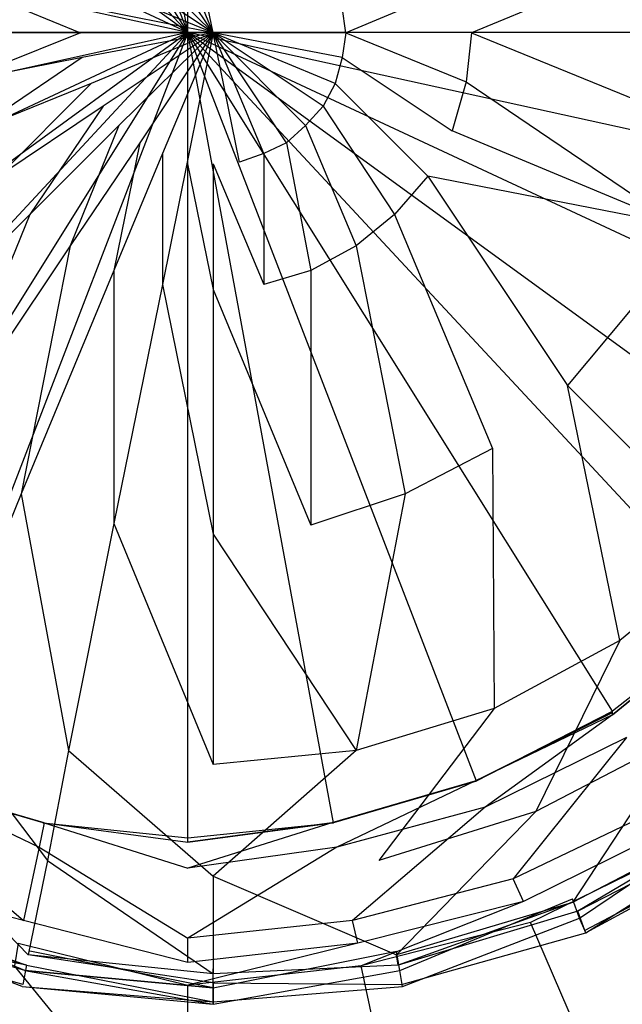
# Model space of a CAD drawing. Extents: x 0 to 1, y -1.5 to 0.
# Tile 8 of 18: x 0.4904 to 0.5249, y -0.705 to -0.6486. Entities that reach past the tile are written whole.
import ezdxf

# ---------------------------------------------------------------- set-up
doc = ezdxf.new("R2010")
doc.units = 0
doc.layers.add('L0_ABLAUF_INF_0___REPLACEMTFORE', color=7, linetype='CONTINUOUS')
doc.layers.add('L1_WANNE_0_N_6232W5____REPLACEM', color=7, linetype='CONTINUOUS')

msp = doc.modelspace()

# ---------------------------------------------------------------- linework, layer by layer
at = {"layer": 'L0_ABLAUF_INF_0___REPLACEMTFORE', "color": 8}
for points, invisible_edges in [([(0.501443, -0.641718, 0.027979), (0.499943, -0.641918, 0.027979), (0.501443, -0.649318, 0.027979), (0.501443, -0.641718, 0.027979)], 14), ([(0.502943, -0.641918, 0.027979), (0.501443, -0.641718, 0.027979), (0.501443, -0.649318, 0.027979), (0.502943, -0.641918, 0.027979)], 14), ([(0.501443, -0.649318, 0.027979), (0.498543, -0.642318, 0.027979), (0.497243, -0.643018, 0.027979), (0.501443, -0.649318, 0.027979)], 14), ([(0.501443, -0.649318, 0.027979), (0.499943, -0.641918, 0.027979), (0.498543, -0.642318, 0.027979), (0.501443, -0.649318, 0.027979)], 14), ([(0.504343, -0.642318, 0.027979), (0.502943, -0.641918, 0.027979), (0.501443, -0.649318, 0.027979), (0.504343, -0.642318, 0.027979)], 14), ([(0.505643, -0.643018, 0.027979), (0.504343, -0.642318, 0.027979), (0.501443, -0.649318, 0.027979), (0.505643, -0.643018, 0.027979)], 14), ([(0.501443, -0.649318, 0.027979), (0.497243, -0.643018, 0.027979), (0.496043, -0.643918, 0.027979), (0.501443, -0.649318, 0.027979)], 14), ([(0.506743, -0.643918, 0.027979), (0.505643, -0.643018, 0.027979), (0.501443, -0.649318, 0.027979), (0.506743, -0.643918, 0.027979)], 14), ([(0.501443, -0.649318, 0.027979), (0.496043, -0.643918, 0.027979), (0.495143, -0.645118, 0.027979), (0.501443, -0.649318, 0.027979)], 14), ([(0.507743, -0.645118, 0.027979), (0.506743, -0.643918, 0.027979), (0.501443, -0.649318, 0.027979), (0.507743, -0.645118, 0.027979)], 14), ([(0.516242, -0.649318, 0.027795), (0.529742, -0.643718, 0.027336), (0.515942, -0.646418, 0.027795), (0.516242, -0.649318, 0.027795)], 13), ([(0.529742, -0.643718, 0.027336), (0.516242, -0.649318, 0.027795), (0.530342, -0.649318, 0.027336), (0.529742, -0.643718, 0.027336)], 14), ([(0.501443, -0.649318, 0.027979), (0.495143, -0.645118, 0.027979), (0.494443, -0.646418, 0.027979), (0.501443, -0.649318, 0.027979)], 14), ([(0.508443, -0.646418, 0.027979), (0.507743, -0.645118, 0.027979), (0.501443, -0.649318, 0.027979), (0.508443, -0.646418, 0.027979)], 14), ([(0.493843, -0.649318, 0.027979), (0.486843, -0.646418, 0.027795), (0.486643, -0.649318, 0.027795), (0.493843, -0.649318, 0.027979)], 13), ([(0.486843, -0.646418, 0.027795), (0.493843, -0.649318, 0.027979), (0.493943, -0.647818, 0.027979), (0.486843, -0.646418, 0.027795)], 14), ([(0.501443, -0.649318, 0.027979), (0.494443, -0.646418, 0.027979), (0.493943, -0.647818, 0.027979), (0.501443, -0.649318, 0.027979)], 14), ([(0.508843, -0.647818, 0.027979), (0.508443, -0.646418, 0.027979), (0.501443, -0.649318, 0.027979), (0.508843, -0.647818, 0.027979)], 14), ([(0.509042, -0.649318, 0.027979), (0.515942, -0.646418, 0.027795), (0.508843, -0.647818, 0.027979), (0.509042, -0.649318, 0.027979)], 13), ([(0.515942, -0.646418, 0.027795), (0.509042, -0.649318, 0.027979), (0.516242, -0.649318, 0.027795), (0.515942, -0.646418, 0.027795)], 14), ([(0.501443, -0.649318, 0.027979), (0.493943, -0.647818, 0.027979), (0.493843, -0.649318, 0.027979), (0.501443, -0.649318, 0.027979)], 14), ([(0.509042, -0.649318, 0.027979), (0.508843, -0.647818, 0.027979), (0.501443, -0.649318, 0.027979), (0.509042, -0.649318, 0.027979)], 14), ([(0.486843, -0.652118, 0.027795), (0.493843, -0.649318, 0.027979), (0.486643, -0.649318, 0.027795), (0.486843, -0.652118, 0.027795)], 13), ([(0.493843, -0.649318, 0.027979), (0.486843, -0.652118, 0.027795), (0.493943, -0.650718, 0.027979), (0.493843, -0.649318, 0.027979)], 14), ([(0.501443, -0.649318, 0.027979), (0.493843, -0.649318, 0.027979), (0.493943, -0.650718, 0.027979), (0.501443, -0.649318, 0.027979)], 14), ([(0.501443, -0.649318, 0.027979), (0.493943, -0.650718, 0.027979), (0.494443, -0.652218, 0.027979), (0.501443, -0.649318, 0.027979)], 14), ([(0.501443, -0.649318, 0.027979), (0.494443, -0.652218, 0.027979), (0.495143, -0.653518, 0.027979), (0.501443, -0.649318, 0.027979)], 14), ([(0.501443, -0.649318, 0.027979), (0.495143, -0.653518, 0.027979), (0.496043, -0.654618, 0.027979), (0.501443, -0.649318, 0.027979)], 14), ([(0.501443, -0.649318, 0.027979), (0.496043, -0.654618, 0.027979), (0.497243, -0.655618, 0.027979), (0.501443, -0.649318, 0.027979)], 14), ([(0.501443, -0.649318, 0.027979), (0.497243, -0.655618, 0.027979), (0.498543, -0.656218, 0.027979), (0.501443, -0.649318, 0.027979)], 14), ([(0.501443, -0.649318, 0.027979), (0.498543, -0.656218, 0.027979), (0.499943, -0.656718, 0.027979), (0.501443, -0.649318, 0.027979)], 14), ([(0.501443, -0.649318, 0.027979), (0.499943, -0.656718, 0.027979), (0.501443, -0.656818, 0.027979), (0.501443, -0.649318, 0.027979)], 14), ([(0.509042, -0.649318, 0.027979), (0.501443, -0.649318, 0.027979), (0.508843, -0.650718, 0.027979), (0.509042, -0.649318, 0.027979)], 14), ([(0.508843, -0.650718, 0.027979), (0.501443, -0.649318, 0.027979), (0.508443, -0.652218, 0.027979), (0.508843, -0.650718, 0.027979)], 14), ([(0.508443, -0.652218, 0.027979), (0.501443, -0.649318, 0.027979), (0.507743, -0.653518, 0.027979), (0.508443, -0.652218, 0.027979)], 14), ([(0.507743, -0.653518, 0.027979), (0.501443, -0.649318, 0.027979), (0.506743, -0.654618, 0.027979), (0.507743, -0.653518, 0.027979)], 14), ([(0.506743, -0.654618, 0.027979), (0.501443, -0.649318, 0.027979), (0.505643, -0.655618, 0.027979), (0.506743, -0.654618, 0.027979)], 14), ([(0.505643, -0.655618, 0.027979), (0.501443, -0.649318, 0.027979), (0.504343, -0.656218, 0.027979), (0.505643, -0.655618, 0.027979)], 14), ([(0.504343, -0.656218, 0.027979), (0.501443, -0.649318, 0.027979), (0.502943, -0.656718, 0.027979), (0.504343, -0.656218, 0.027979)], 14), ([(0.502943, -0.656718, 0.027979), (0.501443, -0.649318, 0.027979), (0.501443, -0.656818, 0.027979), (0.502943, -0.656718, 0.027979)], 14), ([(0.515942, -0.652118, 0.027795), (0.509042, -0.649318, 0.027979), (0.508843, -0.650718, 0.027979), (0.515942, -0.652118, 0.027795)], 13), ([(0.509042, -0.649318, 0.027979), (0.515942, -0.652118, 0.027795), (0.516242, -0.649318, 0.027795), (0.509042, -0.649318, 0.027979)], 14), ([(0.529742, -0.654818, 0.027336), (0.516242, -0.649318, 0.027795), (0.515942, -0.652118, 0.027795), (0.529742, -0.654818, 0.027336)], 13), ([(0.516242, -0.649318, 0.027795), (0.529742, -0.654818, 0.027336), (0.530342, -0.649318, 0.027336), (0.516242, -0.649318, 0.027795)], 14), ([(0.487743, -0.654918, 0.027795), (0.493943, -0.650718, 0.027979), (0.486843, -0.652118, 0.027795), (0.487743, -0.654918, 0.027795)], 13), ([(0.493943, -0.650718, 0.027979), (0.487743, -0.654918, 0.027795), (0.494443, -0.652218, 0.027979), (0.493943, -0.650718, 0.027979)], 14), ([(0.515142, -0.654918, 0.027795), (0.508843, -0.650718, 0.027979), (0.508443, -0.652218, 0.027979), (0.515142, -0.654918, 0.027795)], 13), ([(0.508843, -0.650718, 0.027979), (0.515142, -0.654918, 0.027795), (0.515942, -0.652118, 0.027795), (0.508843, -0.650718, 0.027979)], 14), ([(0.489143, -0.657518, 0.027795), (0.494443, -0.652218, 0.027979), (0.487743, -0.654918, 0.027795), (0.489143, -0.657518, 0.027795)], 13), ([(0.494443, -0.652218, 0.027979), (0.489143, -0.657518, 0.027795), (0.495143, -0.653518, 0.027979), (0.494443, -0.652218, 0.027979)], 14), ([(0.513742, -0.657518, 0.027795), (0.508443, -0.652218, 0.027979), (0.507743, -0.653518, 0.027979), (0.513742, -0.657518, 0.027795)], 13), ([(0.508443, -0.652218, 0.027979), (0.513742, -0.657518, 0.027795), (0.515142, -0.654918, 0.027795), (0.508443, -0.652218, 0.027979)], 14), ([(0.528042, -0.660318, 0.027336), (0.515942, -0.652118, 0.027795), (0.515142, -0.654918, 0.027795), (0.528042, -0.660318, 0.027336)], 13), ([(0.515942, -0.652118, 0.027795), (0.528042, -0.660318, 0.027336), (0.529742, -0.654818, 0.027336), (0.515942, -0.652118, 0.027795)], 14), ([(0.490943, -0.659718, 0.027795), (0.495143, -0.653518, 0.027979), (0.489143, -0.657518, 0.027795), (0.490943, -0.659718, 0.027795)], 13), ([(0.495143, -0.653518, 0.027979), (0.490943, -0.659718, 0.027795), (0.496043, -0.654618, 0.027979), (0.495143, -0.653518, 0.027979)], 14), ([(0.511842, -0.659718, 0.027795), (0.507743, -0.653518, 0.027979), (0.506743, -0.654618, 0.027979), (0.511842, -0.659718, 0.027795)], 13), ([(0.507743, -0.653518, 0.027979), (0.511842, -0.659718, 0.027795), (0.513742, -0.657518, 0.027795), (0.507743, -0.653518, 0.027979)], 14), ([(0.493243, -0.661518, 0.027795), (0.496043, -0.654618, 0.027979), (0.490943, -0.659718, 0.027795), (0.493243, -0.661518, 0.027795)], 13), ([(0.496043, -0.654618, 0.027979), (0.493243, -0.661518, 0.027795), (0.497243, -0.655618, 0.027979), (0.496043, -0.654618, 0.027979)], 14), ([(0.509642, -0.661518, 0.027795), (0.506743, -0.654618, 0.027979), (0.505643, -0.655618, 0.027979), (0.509642, -0.661518, 0.027795)], 13), ([(0.506743, -0.654618, 0.027979), (0.509642, -0.661518, 0.027795), (0.511842, -0.659718, 0.027795), (0.506743, -0.654618, 0.027979)], 14), ([(0.528042, -0.660318, 0.027336), (0.515142, -0.654918, 0.027795), (0.513742, -0.657518, 0.027795), (0.528042, -0.660318, 0.027336)], 14), ([(0.495743, -0.662918, 0.027795), (0.497243, -0.655618, 0.027979), (0.493243, -0.661518, 0.027795), (0.495743, -0.662918, 0.027795)], 13), ([(0.497243, -0.655618, 0.027979), (0.495743, -0.662918, 0.027795), (0.498543, -0.656218, 0.027979), (0.497243, -0.655618, 0.027979)], 14), ([(0.507043, -0.662918, 0.027795), (0.505643, -0.655618, 0.027979), (0.504343, -0.656218, 0.027979), (0.507043, -0.662918, 0.027795)], 13), ([(0.505643, -0.655618, 0.027979), (0.507043, -0.662918, 0.027795), (0.509642, -0.661518, 0.027795), (0.505643, -0.655618, 0.027979)], 14), ([(0.498543, -0.663718, 0.027795), (0.498543, -0.656218, 0.027979), (0.495743, -0.662918, 0.027795), (0.498543, -0.663718, 0.027795)], 13), ([(0.498543, -0.656218, 0.027979), (0.498543, -0.663718, 0.027795), (0.499943, -0.656718, 0.027979), (0.498543, -0.656218, 0.027979)], 14), ([(0.504343, -0.663718, 0.027795), (0.504343, -0.656218, 0.027979), (0.502943, -0.656718, 0.027979), (0.504343, -0.663718, 0.027795)], 13), ([(0.504343, -0.656218, 0.027979), (0.504343, -0.663718, 0.027795), (0.507043, -0.662918, 0.027795), (0.504343, -0.656218, 0.027979)], 14), ([(0.501443, -0.664018, 0.027795), (0.499943, -0.656718, 0.027979), (0.498543, -0.663718, 0.027795), (0.501443, -0.664018, 0.027795)], 13), ([(0.499943, -0.656718, 0.027979), (0.501443, -0.664018, 0.027795), (0.501443, -0.656818, 0.027979), (0.499943, -0.656718, 0.027979)], 14), ([(0.501443, -0.656818, 0.027979), (0.504343, -0.663718, 0.027795), (0.502943, -0.656718, 0.027979), (0.501443, -0.656818, 0.027979)], 14), ([(0.504343, -0.663718, 0.027795), (0.501443, -0.656818, 0.027979), (0.501443, -0.664018, 0.027795), (0.504343, -0.663718, 0.027795)], 13), ([(0.489143, -0.657518, 0.027795), (0.481043, -0.669518, 0.027244), (0.490943, -0.659718, 0.027795), (0.489143, -0.657518, 0.027795)], 14), ([(0.521742, -0.669518, 0.027244), (0.513742, -0.657518, 0.027795), (0.511842, -0.659718, 0.027795), (0.521742, -0.669518, 0.027244)], 13), ([(0.528042, -0.660318, 0.027336), (0.513742, -0.657518, 0.027795), (0.525342, -0.665218, 0.027244), (0.528042, -0.660318, 0.027336)], 14), ([(0.513742, -0.657518, 0.027795), (0.521742, -0.669518, 0.027244), (0.525342, -0.665218, 0.027244), (0.513742, -0.657518, 0.027795)], 14), ([(0.485443, -0.673118, 0.027244), (0.490943, -0.659718, 0.027795), (0.481043, -0.669518, 0.027244), (0.485443, -0.673118, 0.027244)], 13), ([(0.490943, -0.659718, 0.027795), (0.485443, -0.673118, 0.027244), (0.493243, -0.661518, 0.027795), (0.490943, -0.659718, 0.027795)], 14), ([(0.517442, -0.673118, 0.027244), (0.511842, -0.659718, 0.027795), (0.509642, -0.661518, 0.027795), (0.517442, -0.673118, 0.027244)], 13), ([(0.511842, -0.659718, 0.027795), (0.517442, -0.673118, 0.027244), (0.521742, -0.669518, 0.027244), (0.511842, -0.659718, 0.027795)], 14), ([(0.490443, -0.675718, 0.027244), (0.493243, -0.661518, 0.027795), (0.485443, -0.673118, 0.027244), (0.490443, -0.675718, 0.027244)], 13), ([(0.493243, -0.661518, 0.027795), (0.490443, -0.675718, 0.027244), (0.495743, -0.662918, 0.027795), (0.493243, -0.661518, 0.027795)], 14), ([(0.512442, -0.675718, 0.027244), (0.509642, -0.661518, 0.027795), (0.507043, -0.662918, 0.027795), (0.512442, -0.675718, 0.027244)], 13), ([(0.509642, -0.661518, 0.027795), (0.512442, -0.675718, 0.027244), (0.517442, -0.673118, 0.027244), (0.509642, -0.661518, 0.027795)], 14), ([(0.495743, -0.677418, 0.027244), (0.495743, -0.662918, 0.027795), (0.490443, -0.675718, 0.027244), (0.495743, -0.677418, 0.027244)], 13), ([(0.495743, -0.662918, 0.027795), (0.495743, -0.677418, 0.027244), (0.498543, -0.663718, 0.027795), (0.495743, -0.662918, 0.027795)], 14), ([(0.507043, -0.677518, 0.027244), (0.507043, -0.662918, 0.027795), (0.504343, -0.663718, 0.027795), (0.507043, -0.677518, 0.027244)], 13), ([(0.507043, -0.662918, 0.027795), (0.507043, -0.677518, 0.027244), (0.512442, -0.675718, 0.027244), (0.507043, -0.662918, 0.027795)], 14), ([(0.501443, -0.678018, 0.027244), (0.498543, -0.663718, 0.027795), (0.495743, -0.677418, 0.027244), (0.501443, -0.678018, 0.027244)], 13), ([(0.498543, -0.663718, 0.027795), (0.501443, -0.678018, 0.027244), (0.501443, -0.664018, 0.027795), (0.498543, -0.663718, 0.027795)], 14), ([(0.501443, -0.664018, 0.027795), (0.507043, -0.677518, 0.027244), (0.504343, -0.663718, 0.027795), (0.501443, -0.664018, 0.027795)], 14), ([(0.507043, -0.677518, 0.027244), (0.501443, -0.664018, 0.027795), (0.501443, -0.678018, 0.027244), (0.507043, -0.677518, 0.027244)], 13), ([(0.531142, -0.678918, 0.026509), (0.525342, -0.665218, 0.027244), (0.521742, -0.669518, 0.027244), (0.531142, -0.678918, 0.026509)], 13), ([(0.524742, -0.684118, 0.026417), (0.521742, -0.669518, 0.027244), (0.517442, -0.673118, 0.027244), (0.524742, -0.684118, 0.026417)], 14), ([(0.531142, -0.678918, 0.026509), (0.521742, -0.669518, 0.027244), (0.524742, -0.684118, 0.026417), (0.531142, -0.678918, 0.026509)], 14), ([(0.485443, -0.673118, 0.027244), (0.485343, -0.688018, 0.026417), (0.490443, -0.675718, 0.027244), (0.485443, -0.673118, 0.027244)], 14), ([(0.517542, -0.688018, 0.026417), (0.517442, -0.673118, 0.027244), (0.512442, -0.675718, 0.027244), (0.517542, -0.688018, 0.026417)], 13), ([(0.517442, -0.673118, 0.027244), (0.517542, -0.688018, 0.026417), (0.524742, -0.684118, 0.026417), (0.517442, -0.673118, 0.027244)], 14), ([(0.493143, -0.690418, 0.026417), (0.490443, -0.675718, 0.027244), (0.485343, -0.688018, 0.026417), (0.493143, -0.690418, 0.026417)], 13), ([(0.490443, -0.675718, 0.027244), (0.493143, -0.690418, 0.026417), (0.495743, -0.677418, 0.027244), (0.490443, -0.675718, 0.027244)], 14), ([(0.509642, -0.690418, 0.026417), (0.512442, -0.675718, 0.027244), (0.507043, -0.677518, 0.027244), (0.509642, -0.690418, 0.026417)], 13), ([(0.512442, -0.675718, 0.027244), (0.509642, -0.690418, 0.026417), (0.517542, -0.688018, 0.026417), (0.512442, -0.675718, 0.027244)], 14), ([(0.501443, -0.691218, 0.026417), (0.495743, -0.677418, 0.027244), (0.493143, -0.690418, 0.026417), (0.501443, -0.691218, 0.026417)], 13), ([(0.495743, -0.677418, 0.027244), (0.501443, -0.691218, 0.026417), (0.501443, -0.678018, 0.027244), (0.495743, -0.677418, 0.027244)], 14), ([(0.501443, -0.678018, 0.027244), (0.509642, -0.690418, 0.026417), (0.507043, -0.677518, 0.027244), (0.501443, -0.678018, 0.027244)], 14), ([(0.509642, -0.690418, 0.026417), (0.501443, -0.678018, 0.027244), (0.501443, -0.691218, 0.026417), (0.509642, -0.690418, 0.026417)], 13), ([(0.531142, -0.678918, 0.026509), (0.524742, -0.684118, 0.026417), (0.528342, -0.689518, 0.025958), (0.531142, -0.678918, 0.026509)], 14), ([(0.519942, -0.693918, 0.025958), (0.524742, -0.684118, 0.026417), (0.517542, -0.688018, 0.026417), (0.519942, -0.693918, 0.025958)], 13), ([(0.524742, -0.684118, 0.026417), (0.519942, -0.693918, 0.025958), (0.528342, -0.689518, 0.025958), (0.524742, -0.684118, 0.026417)], 14), ([(0.491943, -0.696718, 0.025958), (0.485343, -0.688018, 0.026417), (0.482843, -0.693918, 0.025958), (0.491943, -0.696718, 0.025958)], 13), ([(0.485343, -0.688018, 0.026417), (0.491943, -0.696718, 0.025958), (0.493143, -0.690418, 0.026417), (0.485343, -0.688018, 0.026417)], 14), ([(0.510942, -0.696718, 0.025958), (0.517542, -0.688018, 0.026417), (0.509642, -0.690418, 0.026417), (0.510942, -0.696718, 0.025958)], 13), ([(0.517542, -0.688018, 0.026417), (0.510942, -0.696718, 0.025958), (0.519942, -0.693918, 0.025958), (0.517542, -0.688018, 0.026417)], 14), ([(0.522042, -0.699118, 0.025498), (0.528342, -0.689518, 0.025958), (0.519942, -0.693918, 0.025958), (0.522042, -0.699118, 0.025498)], 13), ([(0.528342, -0.689518, 0.025958), (0.522042, -0.699118, 0.025498), (0.531442, -0.694218, 0.025498), (0.528342, -0.689518, 0.025958)], 14), ([(0.501443, -0.697618, 0.025958), (0.493143, -0.690418, 0.026417), (0.491943, -0.696718, 0.025958), (0.501443, -0.697618, 0.025958)], 13), ([(0.493143, -0.690418, 0.026417), (0.501443, -0.697618, 0.025958), (0.501443, -0.691218, 0.026417), (0.493143, -0.690418, 0.026417)], 14), ([(0.501443, -0.697618, 0.025958), (0.509642, -0.690418, 0.026417), (0.501443, -0.691218, 0.026417), (0.501443, -0.697618, 0.025958)], 13), ([(0.509642, -0.690418, 0.026417), (0.501443, -0.697618, 0.025958), (0.510942, -0.696718, 0.025958), (0.509642, -0.690418, 0.026417)], 14), ([(0.490843, -0.702118, 0.025498), (0.482843, -0.693918, 0.025958), (0.480743, -0.699118, 0.025498), (0.490843, -0.702118, 0.025498)], 13), ([(0.482843, -0.693918, 0.025958), (0.490843, -0.702118, 0.025498), (0.491943, -0.696718, 0.025958), (0.482843, -0.693918, 0.025958)], 14), ([(0.511942, -0.702118, 0.025498), (0.519942, -0.693918, 0.025958), (0.510942, -0.696718, 0.025958), (0.511942, -0.702118, 0.025498)], 13), ([(0.519942, -0.693918, 0.025958), (0.511942, -0.702118, 0.025498), (0.522042, -0.699118, 0.025498), (0.519942, -0.693918, 0.025958)], 14), ([(0.531342, -0.694018, 0.022742), (0.522442, -0.700018, 0.022558), (0.522042, -0.698918, 0.022742), (0.531342, -0.694018, 0.022742)], 13), ([(0.522342, -0.699618, 0.025407), (0.531442, -0.694218, 0.025498), (0.522042, -0.699118, 0.025498), (0.522342, -0.699618, 0.025407)], 13), ([(0.531442, -0.694218, 0.025498), (0.522342, -0.699618, 0.025407), (0.531842, -0.694718, 0.025407), (0.531442, -0.694218, 0.025498)], 14), ([(0.522442, -0.700018, 0.022558), (0.531342, -0.694018, 0.022742), (0.532042, -0.695018, 0.022558), (0.522442, -0.700018, 0.022558)], 14), ([(0.531842, -0.694718, 0.025407), (0.522342, -0.699618, 0.025407), (0.522742, -0.700718, 0.024671), (0.531842, -0.694718, 0.025407)], 14), ([(0.532442, -0.695618, 0.024671), (0.531842, -0.694718, 0.025407), (0.522742, -0.700718, 0.024671), (0.532442, -0.695618, 0.024671)], 14), ([(0.532042, -0.695018, 0.022558), (0.522797, -0.700862, 0.023615), (0.522442, -0.700018, 0.022558), (0.532042, -0.695018, 0.022558)], 13), ([(0.522797, -0.700862, 0.023615), (0.532042, -0.695018, 0.022558), (0.53254, -0.695763, 0.023615), (0.522797, -0.700862, 0.023615)], 14), ([(0.532442, -0.695618, 0.024671), (0.522742, -0.700718, 0.024671), (0.522797, -0.700862, 0.023615), (0.532442, -0.695618, 0.024671)], 14), ([(0.532442, -0.695618, 0.024671), (0.522797, -0.700862, 0.023615), (0.53254, -0.695763, 0.023615), (0.532442, -0.695618, 0.024671)], 14), ([(0.501443, -0.703218, 0.025498), (0.491943, -0.696718, 0.025958), (0.490843, -0.702118, 0.025498), (0.501443, -0.703218, 0.025498)], 13), ([(0.491943, -0.696718, 0.025958), (0.501443, -0.703218, 0.025498), (0.501443, -0.697618, 0.025958), (0.491943, -0.696718, 0.025958)], 14), ([(0.501443, -0.697618, 0.025958), (0.511942, -0.702118, 0.025498), (0.510942, -0.696718, 0.025958), (0.501443, -0.697618, 0.025958)], 14), ([(0.511942, -0.702118, 0.025498), (0.501443, -0.697618, 0.025958), (0.501443, -0.703218, 0.025498), (0.511942, -0.702118, 0.025498)], 13), ([(0.480843, -0.698918, 0.022742), (0.490643, -0.703018, 0.022558), (0.480343, -0.700018, 0.022558), (0.480843, -0.698918, 0.022742)], 13), ([(0.490743, -0.702718, 0.025407), (0.480743, -0.699118, 0.025498), (0.480543, -0.699618, 0.025407), (0.490743, -0.702718, 0.025407)], 13), ([(0.480743, -0.699118, 0.025498), (0.490743, -0.702718, 0.025407), (0.490843, -0.702118, 0.025498), (0.480743, -0.699118, 0.025498)], 14), ([(0.490643, -0.703018, 0.022558), (0.480843, -0.698918, 0.022742), (0.490943, -0.701918, 0.022742), (0.490643, -0.703018, 0.022558)], 14), ([(0.522042, -0.698918, 0.022742), (0.512142, -0.703018, 0.022558), (0.511942, -0.701918, 0.022742), (0.522042, -0.698918, 0.022742)], 13), ([(0.512042, -0.702718, 0.025407), (0.522042, -0.699118, 0.025498), (0.511942, -0.702118, 0.025498), (0.512042, -0.702718, 0.025407)], 13), ([(0.522042, -0.699118, 0.025498), (0.512042, -0.702718, 0.025407), (0.522342, -0.699618, 0.025407), (0.522042, -0.699118, 0.025498)], 14), ([(0.512142, -0.703018, 0.022558), (0.522042, -0.698918, 0.022742), (0.522442, -0.700018, 0.022558), (0.512142, -0.703018, 0.022558)], 14), ([(0.490743, -0.702718, 0.025407), (0.480543, -0.699618, 0.025407), (0.480143, -0.700618, 0.024671), (0.490743, -0.702718, 0.025407)], 14), ([(0.522342, -0.699618, 0.025407), (0.512042, -0.702718, 0.025407), (0.512242, -0.703818, 0.024671), (0.522342, -0.699618, 0.025407)], 14), ([(0.522742, -0.700718, 0.024671), (0.522342, -0.699618, 0.025407), (0.512242, -0.703818, 0.024671), (0.522742, -0.700718, 0.024671)], 14), ([(0.480038, -0.700811, 0.023615), (0.480343, -0.700018, 0.022558), (0.490488, -0.703941, 0.023615), (0.480038, -0.700811, 0.023615)], 14), ([(0.490488, -0.703941, 0.023615), (0.480343, -0.700018, 0.022558), (0.490643, -0.703018, 0.022558), (0.490488, -0.703941, 0.023615)], 14), ([(0.522442, -0.700018, 0.022558), (0.512297, -0.703941, 0.023615), (0.512142, -0.703018, 0.022558), (0.522442, -0.700018, 0.022558)], 13), ([(0.512297, -0.703941, 0.023615), (0.522442, -0.700018, 0.022558), (0.522797, -0.700862, 0.023615), (0.512297, -0.703941, 0.023615)], 14), ([(0.480143, -0.700618, 0.024671), (0.480038, -0.700811, 0.023615), (0.490543, -0.703818, 0.024671), (0.480143, -0.700618, 0.024671)], 14), ([(0.490543, -0.703818, 0.024671), (0.480038, -0.700811, 0.023615), (0.490488, -0.703941, 0.023615), (0.490543, -0.703818, 0.024671)], 14), ([(0.490743, -0.702718, 0.025407), (0.480143, -0.700618, 0.024671), (0.490543, -0.703818, 0.024671), (0.490743, -0.702718, 0.025407)], 14), ([(0.512242, -0.703818, 0.024671), (0.522797, -0.700862, 0.023615), (0.522742, -0.700718, 0.024671), (0.512242, -0.703818, 0.024671)], 14), ([(0.522797, -0.700862, 0.023615), (0.512242, -0.703818, 0.024671), (0.512297, -0.703941, 0.023615), (0.522797, -0.700862, 0.023615)], 13), ([(0.490943, -0.701918, 0.022742), (0.501443, -0.704018, 0.022558), (0.490643, -0.703018, 0.022558), (0.490943, -0.701918, 0.022742)], 13), ([(0.501443, -0.703718, 0.025407), (0.490843, -0.702118, 0.025498), (0.490743, -0.702718, 0.025407), (0.501443, -0.703718, 0.025407)], 14), ([(0.501443, -0.703218, 0.025498), (0.490843, -0.702118, 0.025498), (0.501443, -0.703718, 0.025407), (0.501443, -0.703218, 0.025498)], 14), ([(0.501443, -0.704018, 0.022558), (0.490943, -0.701918, 0.022742), (0.501443, -0.702918, 0.022742), (0.501443, -0.704018, 0.022558)], 14), ([(0.511942, -0.701918, 0.022742), (0.501443, -0.704018, 0.022558), (0.501443, -0.702918, 0.022742), (0.511942, -0.701918, 0.022742)], 13), ([(0.501443, -0.704018, 0.022558), (0.511942, -0.701918, 0.022742), (0.512142, -0.703018, 0.022558), (0.501443, -0.704018, 0.022558)], 14), ([(0.512042, -0.702718, 0.025407), (0.511942, -0.702118, 0.025498), (0.501443, -0.703218, 0.025498), (0.512042, -0.702718, 0.025407)], 14), ([(0.490643, -0.703018, 0.022558), (0.501443, -0.704951, 0.023615), (0.490488, -0.703941, 0.023615), (0.490643, -0.703018, 0.022558)], 14), ([(0.501443, -0.704818, 0.024671), (0.490743, -0.702718, 0.025407), (0.490543, -0.703818, 0.024671), (0.501443, -0.704818, 0.024671)], 13), ([(0.501443, -0.704951, 0.023615), (0.490643, -0.703018, 0.022558), (0.501443, -0.704018, 0.022558), (0.501443, -0.704951, 0.023615)], 13), ([(0.490743, -0.702718, 0.025407), (0.501443, -0.704818, 0.024671), (0.501443, -0.703718, 0.025407), (0.490743, -0.702718, 0.025407)], 14), ([(0.501443, -0.703718, 0.025407), (0.512242, -0.703818, 0.024671), (0.512042, -0.702718, 0.025407), (0.501443, -0.703718, 0.025407)], 14), ([(0.512042, -0.702718, 0.025407), (0.501443, -0.703218, 0.025498), (0.501443, -0.703718, 0.025407), (0.512042, -0.702718, 0.025407)], 14), ([(0.512142, -0.703018, 0.022558), (0.501443, -0.704951, 0.023615), (0.501443, -0.704018, 0.022558), (0.512142, -0.703018, 0.022558)], 13), ([(0.501443, -0.704951, 0.023615), (0.512142, -0.703018, 0.022558), (0.512297, -0.703941, 0.023615), (0.501443, -0.704951, 0.023615)], 14), ([(0.490488, -0.703941, 0.023615), (0.501443, -0.704818, 0.024671), (0.490543, -0.703818, 0.024671), (0.490488, -0.703941, 0.023615)], 14), ([(0.512242, -0.703818, 0.024671), (0.501443, -0.703718, 0.025407), (0.501443, -0.704818, 0.024671), (0.512242, -0.703818, 0.024671)], 13), ([(0.501443, -0.704818, 0.024671), (0.512297, -0.703941, 0.023615), (0.512242, -0.703818, 0.024671), (0.501443, -0.704818, 0.024671)], 14), ([(0.501443, -0.704818, 0.024671), (0.490488, -0.703941, 0.023615), (0.501443, -0.704951, 0.023615), (0.501443, -0.704818, 0.024671)], 13), ([(0.512297, -0.703941, 0.023615), (0.501443, -0.704818, 0.024671), (0.501443, -0.704951, 0.023615), (0.512297, -0.703941, 0.023615)], 13)]:
    msp.add_3dface(points, dxfattribs=dict(at, invisible_edges=invisible_edges))
at = {"layer": 'L1_WANNE_0_N_6232W5____REPLACEM', "color": 8}
for points, invisible_edges in [([(0.5, -1.497065, 0.007724), (0.002918, -0.649298, 0.002194), (0.005468, -0.002919), (0.5, -1.497065, 0.007724)], 14), ([(0.5, -1.497065, 0.007724), (0.005468, -0.002919), (0.00653, -0.002919), (0.5, -1.497065, 0.007724)], 14), ([(0.5, -1.497065, 0.007724), (0.00653, -0.002919), (0.008001, -0.002919), (0.5, -1.497065, 0.007724)], 14), ([(0.5, -1.497065, 0.007724), (0.008001, -0.002919), (0.5, -0.002919, 0.001079), (0.5, -1.497065, 0.007724)], 14), ([(0.991999, -0.002919), (0.5, -1.497065, 0.007724), (0.5, -0.002919, 0.001079), (0.991999, -0.002919)], 14), ([(0.994217, -1.496599, 0.006645), (0.5, -1.497065, 0.007724), (0.991999, -0.002919), (0.994217, -1.496599, 0.006645)], 14), ([(0.5, -0.649298, 0.01003), (0.5, -0.603333, 0.01003), (0.491667, -0.604033, 0.01003), (0.5, -0.649298, 0.01003)], 14), ([(0.508333, -0.604033, 0.01003), (0.5, -0.603333, 0.01003), (0.5, -0.649298, 0.01003), (0.508333, -0.604033, 0.01003)], 14), ([(0.5, -0.649298, 0.01003), (0.491667, -0.604033, 0.01003), (0.483466, -0.606432, 0.01003), (0.5, -0.649298, 0.01003)], 14), ([(0.516534, -0.606432, 0.01003), (0.508333, -0.604033, 0.01003), (0.5, -0.649298, 0.01003), (0.516534, -0.606432, 0.01003)], 14), ([(0.5, -0.649298, 0.01003), (0.483466, -0.606432, 0.01003), (0.475665, -0.61043, 0.01003), (0.5, -0.649298, 0.01003)], 14), ([(0.524335, -0.61043, 0.01003), (0.516534, -0.606432, 0.01003), (0.5, -0.649298, 0.01003), (0.524335, -0.61043, 0.01003)], 14), ([(0.5, -0.649298, 0.01003), (0.475665, -0.61043, 0.01003), (0.468865, -0.615827, 0.01003), (0.5, -0.649298, 0.01003)], 14), ([(0.531135, -0.615827, 0.01003), (0.524335, -0.61043, 0.01003), (0.5, -0.649298, 0.01003), (0.531135, -0.615827, 0.01003)], 14), ([(0.5, -0.649298, 0.01003), (0.468865, -0.615827, 0.01003), (0.463164, -0.622523, 0.01003), (0.5, -0.649298, 0.01003)], 14), ([(0.536836, -0.622523, 0.01003), (0.531135, -0.615827, 0.01003), (0.5, -0.649298, 0.01003), (0.536836, -0.622523, 0.01003)], 14), ([(0.5, -0.649298, 0.01003), (0.463164, -0.622523, 0.01003), (0.458864, -0.630119, 0.01003), (0.5, -0.649298, 0.01003)], 14), ([(0.541136, -0.630119, 0.01003), (0.536836, -0.622523, 0.01003), (0.5, -0.649298, 0.01003), (0.541136, -0.630119, 0.01003)], 14), ([(0.5, -0.649298, 0.01003), (0.458864, -0.630119, 0.01003), (0.455864, -0.639614, 0.01003), (0.5, -0.649298, 0.01003)], 14), ([(0.544136, -0.639614, 0.01003), (0.541136, -0.630119, 0.01003), (0.5, -0.649298, 0.01003), (0.544136, -0.639614, 0.01003)], 14), ([(0.5, -0.649298, 0.01003), (0.455864, -0.639614, 0.01003), (0.455064, -0.649298, 0.01003), (0.5, -0.649298, 0.01003)], 14), ([(0.544936, -0.649298, 0.01003), (0.544136, -0.639614, 0.01003), (0.5, -0.649298, 0.01003), (0.544936, -0.649298, 0.01003)], 14), ([(0.5, -1.497065, 0.007724), (0.004429, -1.49566, 0.006645), (0.002918, -0.649298, 0.002194), (0.5, -1.497065, 0.007724)], 14), ([(0.5, -0.649298, 0.01003), (0.455064, -0.649298, 0.01003), (0.455864, -0.658982, 0.01003), (0.5, -0.649298, 0.01003)], 14), ([(0.5, -0.649298, 0.01003), (0.455864, -0.658982, 0.01003), (0.458864, -0.668476, 0.01003), (0.5, -0.649298, 0.01003)], 14), ([(0.5, -0.649298, 0.01003), (0.458864, -0.668476, 0.01003), (0.463164, -0.676072, 0.01003), (0.5, -0.649298, 0.01003)], 14), ([(0.5, -0.649298, 0.01003), (0.463164, -0.676072, 0.01003), (0.468865, -0.682769, 0.01003), (0.5, -0.649298, 0.01003)], 14), ([(0.5, -0.649298, 0.01003), (0.468865, -0.682769, 0.01003), (0.475665, -0.688166, 0.01003), (0.5, -0.649298, 0.01003)], 14), ([(0.5, -0.649298, 0.01003), (0.475665, -0.688166, 0.01003), (0.483466, -0.692164, 0.01003), (0.5, -0.649298, 0.01003)], 14), ([(0.5, -0.649298, 0.01003), (0.483466, -0.692164, 0.01003), (0.491667, -0.694563, 0.01003), (0.5, -0.649298, 0.01003)], 14), ([(0.5, -0.695262, 0.01003), (0.5, -0.649298, 0.01003), (0.491667, -0.694563, 0.01003), (0.5, -0.695262, 0.01003)], 14), ([(0.544936, -0.649298, 0.01003), (0.5, -0.649298, 0.01003), (0.544136, -0.658982, 0.01003), (0.544936, -0.649298, 0.01003)], 14), ([(0.531135, -0.682769, 0.01003), (0.5, -0.649298, 0.01003), (0.524335, -0.688166, 0.01003), (0.531135, -0.682769, 0.01003)], 14), ([(0.516534, -0.692164, 0.01003), (0.5, -0.649298, 0.01003), (0.508333, -0.694563, 0.01003), (0.516534, -0.692164, 0.01003)], 14), ([(0.524335, -0.688166, 0.01003), (0.5, -0.649298, 0.01003), (0.516534, -0.692164, 0.01003), (0.524335, -0.688166, 0.01003)], 14), ([(0.536836, -0.676072, 0.01003), (0.5, -0.649298, 0.01003), (0.531135, -0.682769, 0.01003), (0.536836, -0.676072, 0.01003)], 14), ([(0.541136, -0.668476, 0.01003), (0.5, -0.649298, 0.01003), (0.536836, -0.676072, 0.01003), (0.541136, -0.668476, 0.01003)], 14), ([(0.544136, -0.658982, 0.01003), (0.5, -0.649298, 0.01003), (0.541136, -0.668476, 0.01003), (0.544136, -0.658982, 0.01003)], 14), ([(0.508333, -0.694563, 0.01003), (0.5, -0.649298, 0.01003), (0.5, -0.695262, 0.01003), (0.508333, -0.694563, 0.01003)], 14), ([(0.531098, -0.682806, 0.010518), (0.531135, -0.682769, 0.01003), (0.524335, -0.688166, 0.01003), (0.531098, -0.682806, 0.010518)], 14), ([(0.531098, -0.682806, 0.010518), (0.524335, -0.688166, 0.01003), (0.524335, -0.688241, 0.010518), (0.531098, -0.682806, 0.010518)], 14), ([(0.524335, -0.688366, 0.011329), (0.531098, -0.682806, 0.010518), (0.524335, -0.688241, 0.010518), (0.524335, -0.688366, 0.011329)], 14), ([(0.531035, -0.682869, 0.011329), (0.531098, -0.682806, 0.010518), (0.524335, -0.688366, 0.011329), (0.531035, -0.682869, 0.011329)], 14), ([(0.525135, -0.689665, 0.011329), (0.531035, -0.682869, 0.011329), (0.524335, -0.688366, 0.011329), (0.525135, -0.689665, 0.011329)], 13), ([(0.516434, -0.692164, 0.011329), (0.524335, -0.688241, 0.010518), (0.516496, -0.692164, 0.010518), (0.516434, -0.692164, 0.011329)], 14), ([(0.524335, -0.688366, 0.011329), (0.524335, -0.688241, 0.010518), (0.516434, -0.692164, 0.011329), (0.524335, -0.688366, 0.011329)], 14), ([(0.517034, -0.693663, 0.011329), (0.524335, -0.688366, 0.011329), (0.516434, -0.692164, 0.011329), (0.517034, -0.693663, 0.011329)], 13), ([(0.516496, -0.692164, 0.010518), (0.524335, -0.688166, 0.01003), (0.516534, -0.692164, 0.01003), (0.516496, -0.692164, 0.010518)], 14), ([(0.524335, -0.688241, 0.010518), (0.524335, -0.688166, 0.01003), (0.516496, -0.692164, 0.010518), (0.524335, -0.688241, 0.010518)], 14), ([(0.524335, -0.688366, 0.011329), (0.517034, -0.693663, 0.011329), (0.525135, -0.689665, 0.011329), (0.524335, -0.688366, 0.011329)], 14), ([(0.518634, -0.697761, 0.011329), (0.525135, -0.689665, 0.011329), (0.517034, -0.693663, 0.011329), (0.518634, -0.697761, 0.011329)], 13), ([(0.525135, -0.689665, 0.011329), (0.518634, -0.697761, 0.011329), (0.527635, -0.693463, 0.011329), (0.525135, -0.689665, 0.011329)], 14), ([(0.491467, -0.695962, 0.011329), (0.483566, -0.692164, 0.011329), (0.482966, -0.693663, 0.011329), (0.491467, -0.695962, 0.011329)], 13), ([(0.483466, -0.692164, 0.01003), (0.491704, -0.694563, 0.010518), (0.491667, -0.694563, 0.01003), (0.483466, -0.692164, 0.01003)], 13), ([(0.491704, -0.694563, 0.010518), (0.483466, -0.692164, 0.01003), (0.483504, -0.692164, 0.010518), (0.491704, -0.694563, 0.010518)], 14), ([(0.483504, -0.692164, 0.010518), (0.491767, -0.694563, 0.011329), (0.491704, -0.694563, 0.010518), (0.483504, -0.692164, 0.010518)], 13), ([(0.491767, -0.694563, 0.011329), (0.483504, -0.692164, 0.010518), (0.483566, -0.692164, 0.011329), (0.491767, -0.694563, 0.011329)], 14), ([(0.483566, -0.692164, 0.011329), (0.491467, -0.695962, 0.011329), (0.491767, -0.694563, 0.011329), (0.483566, -0.692164, 0.011329)], 14), ([(0.508533, -0.695962, 0.011329), (0.516434, -0.692164, 0.011329), (0.508233, -0.694563, 0.011329), (0.508533, -0.695962, 0.011329)], 13), ([(0.508233, -0.694563, 0.011329), (0.516496, -0.692164, 0.010518), (0.508296, -0.694563, 0.010518), (0.508233, -0.694563, 0.011329)], 13), ([(0.516496, -0.692164, 0.010518), (0.508233, -0.694563, 0.011329), (0.516434, -0.692164, 0.011329), (0.516496, -0.692164, 0.010518)], 14), ([(0.508296, -0.694563, 0.010518), (0.516534, -0.692164, 0.01003), (0.508333, -0.694563, 0.01003), (0.508296, -0.694563, 0.010518)], 13), ([(0.516534, -0.692164, 0.01003), (0.508296, -0.694563, 0.010518), (0.516496, -0.692164, 0.010518), (0.516534, -0.692164, 0.01003)], 14), ([(0.516434, -0.692164, 0.011329), (0.508533, -0.695962, 0.011329), (0.517034, -0.693663, 0.011329), (0.516434, -0.692164, 0.011329)], 14), ([(0.490567, -0.70016, 0.011329), (0.482966, -0.693663, 0.011329), (0.481366, -0.697761, 0.011329), (0.490567, -0.70016, 0.011329)], 13), ([(0.482966, -0.693663, 0.011329), (0.490567, -0.70016, 0.011329), (0.491467, -0.695962, 0.011329), (0.482966, -0.693663, 0.011329)], 14), ([(0.509433, -0.70016, 0.011329), (0.517034, -0.693663, 0.011329), (0.508533, -0.695962, 0.011329), (0.509433, -0.70016, 0.011329)], 13), ([(0.517034, -0.693663, 0.011329), (0.509433, -0.70016, 0.011329), (0.518634, -0.697761, 0.011329), (0.517034, -0.693663, 0.011329)], 14), ([(0.527635, -0.693463, 0.011329), (0.518634, -0.697761, 0.011329), (0.519234, -0.69906, 0.011589), (0.527635, -0.693463, 0.011329)], 14), ([(0.528335, -0.694563, 0.011675), (0.527635, -0.693463, 0.011329), (0.519234, -0.69906, 0.011589), (0.528335, -0.694563, 0.011675)], 14), ([(0.5, -0.697161, 0.011329), (0.491767, -0.694563, 0.011329), (0.491467, -0.695962, 0.011329), (0.5, -0.697161, 0.011329)], 13), ([(0.5, -0.695413, 0.010518), (0.5, -0.695262, 0.01003), (0.491667, -0.694563, 0.01003), (0.5, -0.695413, 0.010518)], 14), ([(0.491704, -0.694563, 0.010518), (0.5, -0.695413, 0.010518), (0.491667, -0.694563, 0.01003), (0.491704, -0.694563, 0.010518)], 14), ([(0.5, -0.695662, 0.011329), (0.5, -0.695413, 0.010518), (0.491704, -0.694563, 0.010518), (0.5, -0.695662, 0.011329)], 14), ([(0.491767, -0.694563, 0.011329), (0.5, -0.695662, 0.011329), (0.491704, -0.694563, 0.010518), (0.491767, -0.694563, 0.011329)], 14), ([(0.491767, -0.694563, 0.011329), (0.5, -0.697161, 0.011329), (0.5, -0.695662, 0.011329), (0.491767, -0.694563, 0.011329)], 14), ([(0.5, -0.697161, 0.011329), (0.508233, -0.694563, 0.011329), (0.5, -0.695662, 0.011329), (0.5, -0.697161, 0.011329)], 13), ([(0.508233, -0.694563, 0.011329), (0.5, -0.697161, 0.011329), (0.508533, -0.695962, 0.011329), (0.508233, -0.694563, 0.011329)], 14), ([(0.5, -0.695662, 0.011329), (0.508296, -0.694563, 0.010518), (0.5, -0.695413, 0.010518), (0.5, -0.695662, 0.011329)], 14), ([(0.508233, -0.694563, 0.011329), (0.508296, -0.694563, 0.010518), (0.5, -0.695662, 0.011329), (0.508233, -0.694563, 0.011329)], 14), ([(0.5, -0.695413, 0.010518), (0.508333, -0.694563, 0.01003), (0.5, -0.695262, 0.01003), (0.5, -0.695413, 0.010518)], 14), ([(0.508296, -0.694563, 0.010518), (0.508333, -0.694563, 0.01003), (0.5, -0.695413, 0.010518), (0.508296, -0.694563, 0.010518)], 14), ([(0.528335, -0.694563, 0.011675), (0.519234, -0.69906, 0.011589), (0.519634, -0.70026, 0.012108), (0.528335, -0.694563, 0.011675)], 14), ([(0.529035, -0.695662, 0.012195), (0.528335, -0.694563, 0.011675), (0.519634, -0.70026, 0.012108), (0.529035, -0.695662, 0.012195)], 14), ([(0.529035, -0.695662, 0.012195), (0.519634, -0.70026, 0.012108), (0.524035, -0.710454, 0.018862), (0.529035, -0.695662, 0.012195)], 14), ([(0.534935, -0.704957, 0.018949), (0.529035, -0.695662, 0.012195), (0.524035, -0.710454, 0.018862), (0.534935, -0.704957, 0.018949)], 14), ([(0.5, -0.701159, 0.011329), (0.491467, -0.695962, 0.011329), (0.490567, -0.70016, 0.011329), (0.5, -0.701159, 0.011329)], 13), ([(0.491467, -0.695962, 0.011329), (0.5, -0.701159, 0.011329), (0.5, -0.697161, 0.011329), (0.491467, -0.695962, 0.011329)], 14), ([(0.5, -0.701159, 0.011329), (0.508533, -0.695962, 0.011329), (0.5, -0.697161, 0.011329), (0.5, -0.701159, 0.011329)], 13), ([(0.508533, -0.695962, 0.011329), (0.5, -0.701159, 0.011329), (0.509433, -0.70016, 0.011329), (0.508533, -0.695962, 0.011329)], 14), ([(0.490567, -0.70016, 0.011329), (0.481366, -0.697761, 0.011329), (0.490267, -0.701459, 0.011502), (0.490567, -0.70016, 0.011329)], 14), ([(0.518634, -0.697761, 0.011329), (0.509433, -0.70016, 0.011329), (0.509733, -0.701459, 0.011502), (0.518634, -0.697761, 0.011329)], 14), ([(0.519234, -0.69906, 0.011589), (0.518634, -0.697761, 0.011329), (0.509733, -0.701459, 0.011502), (0.519234, -0.69906, 0.011589)], 14), ([(0.509933, -0.702758, 0.012021), (0.519234, -0.69906, 0.011589), (0.509733, -0.701459, 0.011502), (0.509933, -0.702758, 0.012021)], 13), ([(0.519234, -0.69906, 0.011589), (0.509933, -0.702758, 0.012021), (0.519634, -0.70026, 0.012108), (0.519234, -0.69906, 0.011589)], 14), ([(0.5, -0.702558, 0.011589), (0.490567, -0.70016, 0.011329), (0.490267, -0.701459, 0.011502), (0.5, -0.702558, 0.011589)], 14), ([(0.5, -0.702558, 0.011589), (0.5, -0.701159, 0.011329), (0.490567, -0.70016, 0.011329), (0.5, -0.702558, 0.011589)], 14), ([(0.509433, -0.70016, 0.011329), (0.5, -0.701159, 0.011329), (0.5, -0.702558, 0.011589), (0.509433, -0.70016, 0.011329)], 14), ([(0.509733, -0.701459, 0.011502), (0.509433, -0.70016, 0.011329), (0.5, -0.702558, 0.011589), (0.509733, -0.701459, 0.011502)], 14), ([(0.519634, -0.70026, 0.012108), (0.509933, -0.702758, 0.012021), (0.512234, -0.713553, 0.018689), (0.519634, -0.70026, 0.012108)], 14), ([(0.524035, -0.710454, 0.018862), (0.519634, -0.70026, 0.012108), (0.512234, -0.713553, 0.018689), (0.524035, -0.710454, 0.018862)], 14), ([(0.5, -0.703858, 0.012108), (0.490267, -0.701459, 0.011502), (0.490067, -0.702758, 0.012022), (0.5, -0.703858, 0.012108)], 13), ([(0.490267, -0.701459, 0.011502), (0.5, -0.703858, 0.012108), (0.5, -0.702558, 0.011589), (0.490267, -0.701459, 0.011502)], 14), ([(0.5, -0.703858, 0.012108), (0.509733, -0.701459, 0.011502), (0.5, -0.702558, 0.011589), (0.5, -0.703858, 0.012108)], 13), ([(0.509733, -0.701459, 0.011502), (0.5, -0.703858, 0.012108), (0.509933, -0.702758, 0.012021), (0.509733, -0.701459, 0.011502)], 14), ([(0.5, -0.714952, 0.018775), (0.490067, -0.702758, 0.012022), (0.487766, -0.713553, 0.018689), (0.5, -0.714952, 0.018775)], 14), ([(0.5, -0.714952, 0.018775), (0.5, -0.703858, 0.012108), (0.490067, -0.702758, 0.012022), (0.5, -0.714952, 0.018775)], 14), ([(0.509933, -0.702758, 0.012021), (0.5, -0.703858, 0.012108), (0.5, -0.714952, 0.018775), (0.509933, -0.702758, 0.012021)], 14), ([(0.512234, -0.713553, 0.018689), (0.509933, -0.702758, 0.012021), (0.5, -0.714952, 0.018775), (0.512234, -0.713553, 0.018689)], 14)]:
    msp.add_3dface(points, dxfattribs=dict(at, invisible_edges=invisible_edges))

doc.saveas('drawing.dxf')
